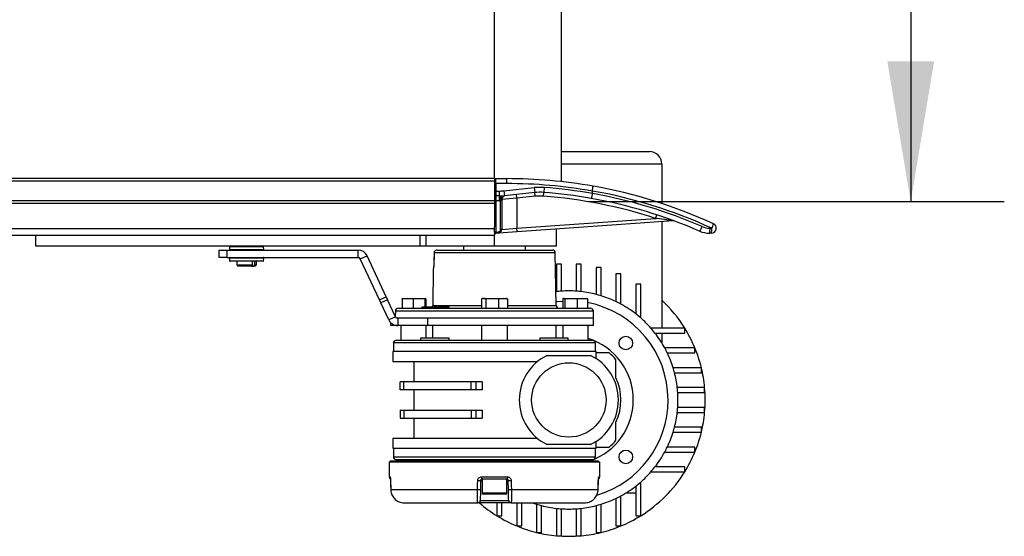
# Model space of a CAD drawing. Header units: millimetres. Extents: x 0 to 420, y 0 to 297.
# Tile 13 of 90: x 209 to 230, y 84 to 95. Entities that reach past the tile are written whole.
import ezdxf

# ---------------------------------------------------------------- set-up
doc = ezdxf.new("R2010")
doc.units = ezdxf.units.MM
doc.layers.add('QUOTE', color=174, linetype='Continuous')
doc.styles.add('SLDTEXTSTYLE3', font='TXT', dxfattribs={"width": 0.75})
doc.dimstyles.new('SLDDIMSTYLE1', dxfattribs={"dimtxt": 3, "dimasz": 3, "dimexe": 0, "dimexo": 0.0625, "dimgap": 0.75, "dimtad": 1, "dimlfac": 18.862989, "dimrnd": 1e-09, "dimzin": 12, "dimdsep": 46, "dimtxsty": 'SLDTEXTSTYLE3', "dimsah": 1, "dimcen": 0.09, "dimadec": 0, "dimazin": 3, "dimtfac": 1, "dimtdec": 3, "dimtofl": 0, "dimtmove": 0, "dimatfit": 3, "dimfxl": 0, "dimfrac": 2, "dimtolj": 1, "dimtzin": 12, "dimarcsym": 0})

# ---------------------------------------------------------------- blocks, each defined once
blk = doc.blocks.new('_D_2')
at = {"layer": 'QUOTE'}
for p, q in [((221.521, 117.603), (230.421, 117.603)), ((228.421, 117.603), (228.421, 91.097)), ((221.521, 91.097), (230.421, 91.097))]:
    blk.add_line(p, q, dxfattribs=at)
for points in [[(228.421, 117.603), (227.921, 114.603), (228.921, 114.603)], [(228.421, 91.097), (228.921, 94.097), (227.921, 94.097)]]:
    blk.add_solid(points, dxfattribs=at)
at = {"layer": 'QUOTE', "insert": (224.554, 101.025), "char_height": 3, "attachment_point": 1, "rotation": 90, "style": 'SLDTEXTSTYLE3'}
blk.add_mtext('500', dxfattribs=at)

msp = doc.modelspace()

# ---------------------------------------------------------------- linework, layer by layer
at = {"color": 7, "linetype": 'Continuous', "lineweight": 25}
for p, q in [((219.5208, 91.58898), (219.5208, 117.11096)), ((220.95217, 91.52464), (220.95217, 117.1753)), ((220.95217, 92.16712), (222.83417, 92.16712)), ((223.09924, 91.90205), (220.95217, 91.90205)), ((223.09924, 91.90205), (223.09924, 91.05797)), ((219.5208, 91.58898), (60.4792, 91.58898)), ((219.5208, 91.58898), (219.5208, 91.53597)), ((219.54731, 91.48296), (219.54731, 91.58898)), ((219.54731, 91.58898), (219.78587, 91.58898)), ((219.78587, 91.48296), (219.78587, 91.58898)), ((219.5208, 91.53597), (60.4792, 91.53597)), ((219.5208, 91.53597), (219.5208, 91.11186)), ((219.54731, 91.48296), (219.5208, 91.48296)), ((219.78587, 91.48296), (219.54731, 91.48296)), ((219.54731, 91.48296), (219.54731, 91.32391)), ((219.72374, 91.32907), (220.37133, 91.39669)), ((220.37133, 91.39669), (220.38234, 91.29124)), ((220.58127, 91.39961), (220.5732, 91.29389)), ((219.5208, 91.32391), (219.54731, 91.32391)), ((219.54731, 91.32391), (219.62464, 91.32391)), ((219.54731, 91.32391), (219.54731, 91.21789)), ((219.62464, 91.21789), (219.54731, 91.21789)), ((219.54731, 91.21789), (219.54731, 91.11186)), ((219.62464, 91.32391), (219.62464, 91.21789)), ((219.62464, 91.21789), (219.62464, 91.11186)), ((219.99792, 91.17115), (219.67984, 91.14624)), ((219.72374, 91.32907), (219.73475, 91.22362)), ((220.38234, 91.29124), (219.73475, 91.22362)), ((219.99792, 91.17115), (219.98967, 91.25024)), ((220.3906, 91.21215), (219.99792, 91.17115)), ((219.99792, 91.17115), (219.99792, 90.53094)), ((220.3906, 91.21215), (220.38234, 91.29124)), ((220.56714, 91.2146), (220.5732, 91.29389)), ((221.61398, 91.2687), (221.61412, 91.27031)), ((221.61426, 91.32412), (221.61412, 91.32251)), ((221.61412, 91.27031), (221.61412, 91.32251)), ((219.5208, 91.11186), (60.4792, 91.11186)), ((219.5208, 91.05885), (60.4792, 91.05885)), ((219.5208, 91.11186), (219.54731, 91.11186)), ((219.5208, 91.11186), (219.5208, 91.05885)), ((219.5208, 91.05885), (219.5208, 90.55145)), ((219.62464, 91.11186), (219.54731, 91.11186)), ((219.54731, 91.11186), (219.54731, 90.44628)), ((219.67984, 91.11221), (219.65333, 91.11221)), ((219.65333, 90.50313), (219.65333, 91.11221)), ((219.67984, 91.14624), (219.67984, 91.11221)), ((219.67984, 91.11221), (219.67984, 90.50313)), ((219.99792, 90.53094), (222.96733, 90.73858)), ((222.96733, 90.73858), (222.99199, 90.81418)), ((219.5208, 90.44628), (219.5208, 90.55145)), ((219.67984, 90.50313), (219.99792, 90.53094)), ((220.00347, 90.45161), (219.99792, 90.53094)), ((223.34313, 90.68514), (220.00347, 90.45161)), ((223.09924, 90.66809), (223.09924, 88.39254)), ((224.12833, 90.52871), (224.16803, 90.52871)), ((219.5208, 90.51485), (60.4792, 90.51485)), ((219.5208, 90.36967), (199.95102, 90.36967)), ((209.71323, 90.14225), (209.71323, 90.36967)), ((217.93038, 90.14225), (217.93038, 90.36967)), ((218.06292, 90.14225), (218.06292, 90.36967)), ((219.54731, 90.44628), (219.5208, 90.44628)), ((219.5208, 90.44628), (219.5208, 90.36967)), ((219.5208, 90.14225), (219.5208, 90.36967)), ((219.54731, 90.44628), (219.60402, 90.45025)), ((219.54916, 90.41984), (219.54731, 90.44628)), ((219.60587, 90.42381), (219.54916, 90.41984)), ((219.60587, 90.42381), (219.60402, 90.45025)), ((220.00347, 90.45161), (219.60587, 90.42381)), ((219.67984, 90.50313), (219.65333, 90.50313)), ((220.84615, 90.14225), (220.84615, 90.51053)), ((224.15879, 90.42268), (224.11908, 90.42268)), ((217.93038, 90.14225), (209.71323, 90.14225)), ((211.75317, 90.14225), (211.75317, 90.14093)), ((212.17672, 90.14093), (212.17672, 90.14225)), ((213.85909, 90.13221), (213.85617, 90.07654)), ((213.86497, 90.13221), (213.85909, 90.13221)), ((214.58368, 90.13221), (213.86497, 90.13221)), ((214.5866, 90.07654), (214.58368, 90.13221)), ((218.06292, 90.14225), (217.93038, 90.14225)), ((219.5208, 90.14225), (218.06292, 90.14225)), ((218.85813, 90.14225), (218.85813, 90.06247)), ((220.84615, 90.14225), (219.5208, 90.14225)), ((220.18347, 90.06247), (220.18347, 90.14225)), ((213.63823, 89.90369), (213.63823, 90.06273)), ((213.63823, 90.06273), (213.79727, 90.06273)), ((213.79727, 89.90369), (213.63823, 89.90369)), ((213.79727, 90.06273), (213.79727, 89.90369)), ((213.79727, 90.06273), (216.60445, 90.06273)), ((213.79727, 89.90369), (216.60445, 89.90369)), ((213.85617, 90.07654), (214.5866, 90.07654)), ((213.85617, 89.88988), (213.85909, 89.83422)), ((214.5866, 89.88988), (213.85617, 89.88988)), ((213.87251, 90.06538), (213.86676, 90.06538)), ((213.86676, 89.90104), (214.57601, 89.90104)), ((214.57601, 90.06538), (213.87251, 90.06538)), ((213.898, 90.06538), (213.898, 90.06273)), ((213.898, 89.90369), (213.898, 89.90104)), ((214.54477, 90.06273), (214.54477, 90.06538)), ((214.54477, 89.90104), (214.54477, 89.90369)), ((214.58368, 89.83422), (214.5866, 89.88988)), ((216.60445, 89.90369), (216.60445, 90.06273)), ((216.6525, 89.87308), (216.79664, 89.9403)), ((217.20605, 89.06231), (216.79664, 89.9403)), ((218.22984, 89.99997), (218.22964, 90.00003)), ((220.82179, 89.99997), (218.22984, 89.99997)), ((218.29362, 90.06247), (220.75818, 90.06247)), ((220.84135, 88.87915), (220.82179, 89.99997)), ((213.85909, 89.83422), (214.58368, 89.83422)), ((213.87538, 89.82417), (213.86968, 89.82417)), ((214.57309, 89.82417), (213.87538, 89.82417)), ((214.00933, 89.82417), (214.00933, 89.742)), ((214.00933, 89.742), (214.03584, 89.71549)), ((214.00933, 89.742), (214.34714, 89.742)), ((214.32815, 89.71549), (214.03584, 89.71549)), ((214.34714, 89.742), (214.32815, 89.71549)), ((214.32815, 89.71549), (214.37314, 89.71549)), ((214.39213, 89.82152), (214.34714, 89.82152)), ((214.34714, 89.742), (214.34714, 89.82152)), ((214.37314, 89.71549), (214.39213, 89.742)), ((214.40693, 89.71549), (214.37314, 89.71549)), ((214.39213, 89.82152), (214.39213, 89.742)), ((214.39213, 89.742), (214.43344, 89.742)), ((214.40693, 89.71549), (214.43344, 89.742)), ((214.43344, 89.742), (214.43344, 89.82417)), ((217.06191, 88.9951), (216.6525, 89.87308)), ((218.22528, 89.76951), (218.22509, 89.76957)), ((220.95217, 89.75882), (220.84615, 89.75882)), ((220.84615, 89.75882), (220.84615, 89.17264)), ((220.95217, 89.18232), (220.95217, 89.75882)), ((221.37629, 89.75882), (221.27026, 89.75882)), ((221.27026, 89.75882), (221.27026, 89.18232)), ((221.37629, 89.17264), (221.37629, 89.75882)), ((221.69437, 89.68828), (221.69437, 89.11367)), ((221.8004, 89.68828), (221.69437, 89.68828)), ((221.8004, 89.08361), (221.8004, 89.68828)), ((218.21397, 89.66533), (218.20025, 88.87915)), ((218.21488, 89.66533), (218.21397, 89.66533)), ((222.11848, 89.54999), (222.11848, 88.95906)), ((222.22451, 89.54999), (222.11848, 89.54999)), ((222.22451, 88.90493), (222.22451, 89.54999)), ((222.64862, 89.33265), (222.54259, 89.33265)), ((222.54259, 89.33265), (222.54259, 88.69694)), ((222.64862, 88.60941), (222.64862, 89.33265)), ((217.06191, 88.9951), (217.20605, 89.06231)), ((217.20605, 89.06231), (217.23632, 88.99739)), ((220.83625, 89.17148), (220.84615, 89.17264)), ((217.09218, 88.93018), (217.06191, 88.9951)), ((217.23632, 88.99739), (217.09218, 88.93018)), ((217.26107, 88.56799), (217.09218, 88.93018)), ((217.40521, 88.6352), (217.23632, 88.99739)), ((217.66298, 89.0287), (217.54511, 89.01493)), ((217.54511, 89.01493), (217.54511, 88.81665)), ((217.55361, 89.0287), (217.66298, 89.0287)), ((217.78084, 89.01493), (217.66298, 89.0287)), ((217.66298, 89.0287), (217.90721, 89.0287)), ((217.90721, 89.0287), (217.78084, 89.01493)), ((217.78084, 89.01493), (217.78084, 88.81665)), ((218.03358, 89.01493), (217.90721, 89.0287)), ((217.90721, 89.0287), (218.04208, 89.0287)), ((217.96811, 88.84315), (217.96764, 88.81665)), ((217.97286, 88.84315), (217.96811, 88.84315)), ((217.97286, 88.84315), (217.97254, 88.81665)), ((218.02153, 88.84315), (217.97286, 88.84315)), ((218.02153, 88.84315), (218.0212, 88.81665)), ((218.0393, 88.84315), (218.02153, 88.84315)), ((218.03358, 89.01493), (218.03358, 88.84315)), ((218.0393, 88.84315), (218.03948, 88.81665)), ((218.16648, 88.84315), (218.0393, 88.84315)), ((218.04297, 89.02854), (218.04253, 89.0287)), ((218.05059, 89.01493), (218.05059, 88.84315)), ((218.17165, 88.84315), (218.17119, 88.81665)), ((218.17576, 88.84315), (218.17541, 88.81665)), ((218.20025, 88.87915), (219.2441, 88.87915)), ((218.21478, 88.84315), (218.21431, 88.81665)), ((218.21953, 88.84315), (218.21478, 88.84315)), ((218.21953, 88.84315), (218.21921, 88.81665)), ((218.23606, 88.84315), (218.21953, 88.84315)), ((218.23606, 88.84315), (218.23573, 88.81665)), ((218.26251, 88.84315), (218.23606, 88.84315)), ((218.26251, 88.84315), (218.26293, 88.81665)), ((218.2994, 88.84315), (218.26251, 88.84315)), ((218.2994, 88.84315), (218.29983, 88.81665)), ((218.30067, 88.84315), (218.2994, 88.84315)), ((218.30113, 88.81665), (218.30067, 88.84315)), ((218.55171, 88.81665), (218.55125, 88.84315)), ((219.2441, 89.01493), (219.2441, 88.81665)), ((219.27612, 89.0287), (219.26303, 89.02394)), ((219.27612, 89.0287), (219.28854, 89.0287)), ((219.28854, 89.0287), (219.47133, 89.0287)), ((219.47133, 89.0287), (219.33298, 89.01493)), ((219.33298, 89.01493), (219.33298, 88.81665)), ((219.60968, 89.01493), (219.47133, 89.0287)), ((219.47133, 89.0287), (219.70359, 89.0287)), ((219.70359, 89.0287), (219.60968, 89.01493)), ((219.60968, 89.01493), (219.60968, 88.81665)), ((219.7975, 89.01493), (219.70359, 89.0287)), ((219.70359, 89.0287), (219.76548, 89.0287)), ((219.77857, 89.02394), (219.76548, 89.0287)), ((219.7975, 89.01493), (219.7975, 88.81665)), ((219.7975, 88.87915), (220.84135, 88.87915)), ((220.97961, 89.01493), (221.08906, 89.0287)), ((220.97961, 89.01493), (220.97961, 88.81665)), ((220.99907, 89.0287), (220.99587, 89.02754)), ((221.00223, 89.0287), (221.15691, 89.0287)), ((221.15691, 89.0287), (221.02484, 89.01493)), ((221.02484, 89.01493), (221.02484, 88.81665)), ((221.28898, 89.01493), (221.15691, 89.0287)), ((221.15691, 89.0287), (221.39844, 89.0287)), ((221.39844, 89.0287), (221.28898, 89.01493)), ((221.28898, 89.01493), (221.28898, 88.81665)), ((221.50789, 89.01493), (221.39844, 89.0287)), ((221.39844, 89.0287), (221.48832, 89.0287)), ((221.49163, 89.02754), (221.48843, 89.0287)), ((221.50789, 89.01493), (221.50789, 88.81665)), ((217.40521, 88.6352), (217.26107, 88.56799)), ((217.40286, 88.75414), (217.40094, 88.64436)), ((221.63874, 88.75414), (217.40286, 88.75414)), ((217.46646, 88.81665), (221.57514, 88.81665)), ((221.64135, 88.60459), (221.63874, 88.75414)), ((217.3029, 88.44555), (217.3029, 88.51)), ((217.35592, 88.44555), (217.3029, 88.44555)), ((217.35592, 88.47124), (217.35592, 88.44555)), ((217.45326, 88.44555), (217.35592, 88.44555)), ((217.45326, 88.60459), (217.44542, 88.60459)), ((217.45326, 88.60459), (217.45326, 88.44555)), ((218.08817, 88.60459), (217.45326, 88.60459)), ((218.08817, 88.44555), (217.45326, 88.44555)), ((217.51953, 88.44555), (217.51953, 88.12747)), ((218.06025, 88.18048), (218.06025, 88.44555)), ((221.64135, 88.60459), (218.08694, 88.60459)), ((218.08817, 88.60459), (218.08817, 88.44555)), ((221.64135, 88.60459), (218.08817, 88.60459)), ((221.64135, 88.44555), (218.08817, 88.44555)), ((218.1987, 88.44555), (218.1987, 88.18048)), ((219.24248, 88.44555), (219.24248, 88.12747)), ((219.79912, 88.12747), (219.79912, 88.44555)), ((220.8429, 88.18048), (220.8429, 88.44555)), ((220.98135, 88.44555), (220.98135, 88.18048)), ((221.52207, 88.12747), (221.52207, 88.44555)), ((221.64135, 88.44555), (221.64135, 88.60459)), ((223.58873, 88.39254), (222.86549, 88.39254)), ((222.95302, 88.28651), (223.58873, 88.28651)), ((223.09924, 88.28651), (223.09924, 88.07532)), ((223.58873, 88.28651), (223.58873, 88.39254)), ((217.36048, 88.07445), (217.36048, 87.88891)), ((221.68112, 88.07445), (217.36048, 88.07445)), ((217.94143, 88.18048), (217.94143, 88.12747)), ((218.55109, 88.18048), (217.94143, 88.18048)), ((218.55109, 88.12747), (218.55109, 88.18048)), ((220.49051, 88.18048), (220.49051, 88.12747)), ((221.10017, 88.18048), (220.49051, 88.18048)), ((221.10017, 88.12747), (221.10017, 88.18048)), ((221.68112, 87.88891), (221.68112, 88.07445)), ((217.34723, 87.88891), (217.34723, 87.67685)), ((221.69437, 87.88891), (217.34723, 87.88891)), ((220.64905, 87.80938), (221.57338, 87.80938)), ((221.69437, 87.74064), (221.69437, 87.88891)), ((223.80607, 87.96843), (223.16101, 87.96843)), ((223.21514, 87.8624), (223.80607, 87.8624)), ((223.80607, 87.8624), (223.80607, 87.96843)), ((217.34723, 87.67685), (220.44116, 87.67685)), ((217.79785, 87.67685), (217.79785, 87.24214)), ((223.94436, 87.54431), (223.33969, 87.54431)), ((223.36976, 87.43829), (223.94436, 87.43829)), ((223.94436, 87.43829), (223.94436, 87.54431)), ((217.50627, 87.07249), (217.50627, 87.24214)), ((217.58486, 87.24214), (217.50627, 87.24214)), ((217.58486, 87.07249), (217.58486, 87.24214)), ((219.02357, 87.24214), (217.58486, 87.24214)), ((219.02357, 87.07249), (219.02357, 87.24214)), ((219.11917, 87.24214), (219.02357, 87.24214)), ((219.11917, 87.24214), (219.11917, 87.07249)), ((219.26013, 87.24214), (219.11917, 87.24214)), ((219.26013, 87.24214), (219.26013, 87.07249)), ((217.58486, 87.07249), (217.50627, 87.07249)), ((219.02357, 87.07249), (217.58486, 87.07249)), ((217.79785, 87.07249), (217.79785, 86.63778)), ((219.11917, 87.07249), (219.02357, 87.07249)), ((219.26013, 87.07249), (219.11917, 87.07249)), ((224.01491, 87.1202), (223.42872, 87.1202)), ((223.4384, 87.01418), (224.01491, 87.01418)), ((224.01491, 87.01418), (224.01491, 87.1202)), ((217.50627, 86.63778), (217.50627, 86.46813)), ((217.50627, 86.63778), (217.58486, 86.63778)), ((217.58486, 86.63778), (217.58486, 86.46813)), ((217.58486, 86.63778), (219.02357, 86.63778)), ((219.02357, 86.63778), (219.02357, 86.46813)), ((219.02357, 86.63778), (219.11917, 86.63778)), ((219.11917, 86.63778), (219.11917, 86.46813)), ((219.11917, 86.63778), (219.26013, 86.63778)), ((219.26013, 86.63778), (219.26013, 86.46813)), ((223.42872, 86.59007), (224.01491, 86.59007)), ((224.01491, 86.69609), (223.4384, 86.69609)), ((224.01491, 86.59007), (224.01491, 86.69609)), ((217.50627, 86.46813), (217.58486, 86.46813)), ((217.58486, 86.46813), (219.02357, 86.46813)), ((217.79785, 86.46813), (217.79785, 86.03342)), ((219.02357, 86.46813), (219.11917, 86.46813)), ((219.11917, 86.46813), (219.26013, 86.46813)), ((223.33969, 86.16595), (223.94436, 86.16595)), ((223.94436, 86.27198), (223.36976, 86.27198)), ((223.94436, 86.16595), (223.94436, 86.27198)), ((217.34723, 86.03342), (217.34723, 85.82136)), ((220.44116, 86.03342), (217.34723, 86.03342)), ((221.57338, 85.90089), (220.64905, 85.90089)), ((221.69437, 85.82136), (221.69437, 85.96963)), ((217.34723, 85.82136), (219.5208, 85.82136)), ((217.36048, 85.82136), (217.36048, 85.63582)), ((219.5208, 85.82136), (221.69437, 85.82136)), ((221.68112, 85.63582), (221.68112, 85.82136)), ((223.16101, 85.74184), (223.80607, 85.74184)), ((223.80607, 85.84787), (223.21514, 85.84787)), ((223.80607, 85.74184), (223.80607, 85.84787)), ((217.26794, 85.52979), (217.27072, 85.21124)), ((217.26794, 85.52979), (221.77366, 85.52979)), ((217.29422, 85.55629), (217.29422, 85.52979)), ((217.29422, 85.55629), (221.74738, 85.55629)), ((217.36048, 85.63582), (221.68112, 85.63582)), ((217.51953, 85.5828), (217.51953, 85.55629)), ((217.94143, 85.5828), (217.94143, 85.55629)), ((218.55109, 85.55629), (218.55109, 85.5828)), ((219.24248, 85.5828), (219.24248, 85.55629)), ((219.79912, 85.55629), (219.79912, 85.5828)), ((220.49051, 85.5828), (220.49051, 85.55629)), ((221.10017, 85.55629), (221.10017, 85.5828)), ((221.52207, 85.55629), (221.52207, 85.5828)), ((221.74738, 85.52979), (221.74738, 85.55629)), ((221.77088, 85.21124), (221.77366, 85.52979)), ((222.86549, 85.31773), (223.58873, 85.31773)), ((223.58873, 85.42376), (222.95302, 85.42376)), ((223.58873, 85.31773), (223.58873, 85.42376)), ((217.27072, 85.21124), (217.28778, 85.21124)), ((217.2994, 85.13294), (217.30006, 85.13311)), ((217.2998, 85.13284), (217.302, 84.94404)), ((219.22431, 85.13265), (219.22101, 84.94363)), ((219.25573, 85.13265), (219.22431, 85.13265)), ((219.24429, 85.21124), (219.7973, 85.21124)), ((219.79079, 85.15869), (219.25081, 85.15869)), ((219.25573, 85.15869), (219.25573, 84.87242)), ((219.78587, 84.87242), (219.78587, 85.15869)), ((219.81729, 85.13265), (219.78587, 85.13265)), ((219.82059, 84.94363), (219.81729, 85.13265)), ((221.7396, 84.94382), (221.7418, 85.13284)), ((221.74154, 85.13311), (221.74221, 85.13295)), ((221.75382, 85.21124), (221.77088, 85.21124)), ((222.64862, 84.37762), (222.64862, 85.10086)), ((217.302, 84.94393), (217.302, 84.94382)), ((217.30228, 84.94409), (219.15948, 84.94409)), ((219.25573, 84.87242), (219.78059, 84.87242)), ((219.75407, 84.84061), (219.28753, 84.84061)), ((219.78059, 84.87242), (219.78587, 84.87242)), ((219.88212, 84.94409), (221.73932, 84.94409)), ((222.3314, 84.86711), (222.54259, 84.86711)), ((222.54259, 85.01333), (222.54259, 84.37762)), ((217.59746, 84.65506), (219.16387, 84.65506)), ((219.87773, 84.65506), (219.16387, 84.65506)), ((219.21688, 84.70715), (219.82472, 84.70715)), ((219.57381, 84.65506), (219.57381, 84.37762)), ((219.67984, 84.37762), (219.67984, 84.65506)), ((219.87773, 84.65506), (221.44414, 84.65506)), ((219.99792, 84.65506), (219.99792, 84.16028)), ((220.10395, 84.16028), (220.10395, 84.65506)), ((220.42204, 84.62666), (220.42204, 84.02199)), ((221.8004, 84.02199), (221.8004, 84.62666)), ((222.11848, 84.75121), (222.11848, 84.16028)), ((222.22451, 84.16028), (222.22451, 84.80534)), ((220.52806, 84.02199), (220.52806, 84.59659)), ((220.84615, 84.53763), (220.84615, 83.95145)), ((220.95217, 83.95145), (220.95217, 84.52795)), ((221.27026, 84.52795), (221.27026, 83.95145)), ((221.37629, 83.95145), (221.37629, 84.53763)), ((221.69437, 84.59659), (221.69437, 84.02199)), ((219.57381, 84.37762), (219.67984, 84.37762)), ((222.54259, 84.37762), (222.64862, 84.37762)), ((219.99792, 84.16028), (220.10395, 84.16028)), ((220.42204, 84.02199), (220.52806, 84.02199)), ((221.69437, 84.02199), (221.8004, 84.02199)), ((222.11848, 84.16028), (222.22451, 84.16028)), ((220.84615, 83.95145), (220.95217, 83.95145)), ((221.27026, 83.95145), (221.37629, 83.95145))]:
    msp.add_line(p, q, dxfattribs=at)
at = {"color": 7, "linetype": 'Continuous', "lineweight": 25, "flags": 128}
for points in [[(218.22964, 90.00003), (218.22645, 89.83871), (218.22509, 89.76957)], [(218.22984, 89.99997), (218.22879, 89.94697), (218.22528, 89.76951)], [(220.83997, 88.95827), (220.86321, 88.96114), (220.97961, 88.9716)], [(217.2998, 85.13284), (217.29948, 85.1329), (217.2994, 85.13294)], [(217.30006, 85.13311), (217.30131, 85.02711), (217.30228, 84.94409)], [(219.15948, 84.94409), (219.16138, 85.05009), (219.16287, 85.13311)], [(219.87873, 85.13311), (219.88063, 85.02711), (219.88212, 84.94409)], [(221.73932, 84.94409), (221.74056, 85.05009), (221.74154, 85.13311)], [(221.74221, 85.13295), (221.74212, 85.1329), (221.7418, 85.13284)], [(217.302, 84.94383), (217.30168, 84.94388), (217.30228, 84.94409)], [(221.73932, 84.94409), (221.73992, 84.94388), (221.73959, 84.94382)]]:
    msp.add_lwpolyline(points, dxfattribs=at)
at = {"color": 7, "linetype": 'Continuous', "lineweight": 25}
for centre, radius in [((222.32953, 88.07344), 0.14579), ((221.11122, 86.85513), 0.79521), ((222.32953, 85.63682), 0.14579)]:
    msp.add_circle(centre, radius, dxfattribs=at)
for centre, radius, start, end in [((222.83417, 91.90205), 0.26507, 0, 90), ((219.54731, 91.56248), 0.02651, 90, 180), ((219.78587, 80.98621), 10.60277, 79.995092, 90), ((219.78587, 80.98621), 10.49675, 79.969433, 90), ((220.49245, 90.23669), 1.16631, 85.63208, 95.960784), ((219.78587, 80.98621), 10.44373, 79.91877, 85.63208), ((219.78587, 80.98621), 10.60277, 65.380023, 79.995092), ((219.54731, 91.24439), 0.02651, 180, 270), ((219.62464, 92.27816), 0.95425, 270, 275.960784), ((219.62464, 92.27816), 1.06028, 270, 275.960784), ((219.74557, 91.15413), 0.07033, 98.85444, 173.11241), ((219.75936, 91.14624), 0.07952, 95.960784, 180), ((220.49245, 90.23669), 1.06028, 85.63208, 95.960784), ((220.49245, 90.23669), 0.98076, 85.63208, 95.960784), ((219.78587, 80.98621), 10.25818, 71.93242, 85.63208), ((219.78587, 80.98621), 10.3377, 79.94378, 85.63208), ((219.78587, 80.98621), 10.3377, 66.501882, 79.94378), ((219.79511, 80.98621), 10.44373, 66.501882, 79.969473), ((219.79511, 80.98621), 10.49675, 65.380023, 80.019883), ((219.62464, 92.27816), 1.16631, 270, 271.409859), ((223.34867, 90.60581), 0.07952, 69.676927, 94), ((223.62421, 90.67911), 0.35428, 323.150751, 341.019053), ((224.12833, 90.95282), 0.42411, 246.501882, 270), ((223.81726, 90.5024), 0.31217, 345.204055, 4.833806), ((224.15879, 90.52871), 0.10603, 270, 65.380023), ((223.85697, 90.5024), 0.31217, 345.204055, 4.833806), ((223.88337, 90.68639), 0.32541, 331.016811, 349.143549), ((219.54731, 90.44628), 0.02651, 180, 274), ((219.60032, 90.50313), 0.05301, 274, 0), ((219.60032, 90.50313), 0.07952, 274, 0), ((224.11908, 90.95282), 0.53014, 246.501882, 270), ((213.86968, 90.13165), 0.0106, 90, 177), ((214.57309, 90.13165), 0.0106, 3, 90), ((213.86676, 90.07599), 0.0106, 177, 270), ((213.86676, 89.89044), 0.0106, 90, 183), ((214.57601, 90.07599), 0.0106, 270, 3), ((214.57601, 89.89044), 0.0106, 357, 90), ((216.60445, 89.85068), 0.21206, 25, 90), ((216.60445, 89.85068), 0.05301, 25, 90), ((220.75818, 89.99886), 0.06362, 1, 90), ((213.86968, 89.83477), 0.0106, 183, 270), ((214.57309, 89.83477), 0.0106, 270, 357), ((218.2414, 89.66487), 0.02652, 156.033714, 179.001595), ((221.11122, 86.85513), 2.33261, 93.909564, 96.524979), ((221.11122, 86.85513), 2.33261, 86.090436, 93.909564), ((221.11122, 86.85513), 2.33261, 83.475021, 86.090436), ((221.11122, 86.85513), 2.33261, 75.522488, 83.475021), ((221.11122, 86.85513), 2.33261, 72.815204, 75.522488), ((221.11122, 86.85513), 2.33261, 64.416998, 72.815204), ((218.13664, 88.88026), 0.06362, 324.314665, 359), ((220.90496, 88.88026), 0.06362, 181, 270), ((221.11122, 86.85513), 2.12055, 0, 79.218646), ((221.11122, 86.85513), 2.33261, 61.492569, 64.416998), ((221.11122, 86.85513), 2.33261, 52.147097, 61.492569), ((221.11122, 86.85513), 2.91576, 31.821369, 47.014114), ((217.46646, 88.75303), 0.06362, 90, 179), ((221.57514, 88.75303), 0.06362, 1, 90), ((221.11122, 86.85513), 2.33261, 48.769423, 52.147097), ((221.11122, 86.85513), 2.33261, 41.230577, 48.769423), ((221.11122, 86.85513), 2.33261, 37.852903, 41.230577), ((221.11122, 86.85513), 2.33261, 28.507431, 37.852903), ((221.11122, 86.85513), 2.91576, 22.446351, 31.821369), ((217.4135, 88.07445), 0.05301, 90, 180), ((221.11122, 86.85513), 1.37836, 0, 72.657865), ((221.6281, 88.07445), 0.05301, 0, 90), ((221.11122, 86.85513), 1.06028, 115.841933, 244.158067), ((221.11122, 86.85513), 1.06028, 295.841933, 64.158067), ((221.11122, 86.85513), 1.32535, 40.535802, 49.464198), ((221.11122, 86.85513), 2.33261, 25.583002, 28.507431), ((221.11122, 86.85513), 2.33261, 17.184796, 25.583002), ((221.11122, 86.85513), 2.91576, 13.672018, 22.446351), ((221.11122, 86.85513), 2.33261, 14.477512, 17.184796), ((221.11122, 86.85513), 2.33261, 6.524979, 14.477512), ((221.11122, 86.85513), 2.91576, 5.215909, 13.672018), ((221.11122, 86.85513), 1.11329, 334.791235, 25.208765), ((221.11122, 86.85513), 2.33261, 3.909564, 6.524979), ((221.11122, 86.85513), 2.33261, 356.090436, 3.909564), ((221.11122, 86.85513), 2.91576, 354.784091, 5.215909), ((221.11122, 86.85513), 1.37836, 289.557214, 0), ((221.11122, 86.85513), 2.12055, 286.403256, 0), ((221.11122, 86.85513), 2.33261, 345.522488, 353.475021), ((221.11122, 86.85513), 2.33261, 353.475021, 356.090436), ((221.11122, 86.85513), 2.91576, 346.327982, 354.784091), ((221.11122, 86.85513), 2.33261, 334.416998, 342.815204), ((221.11122, 86.85513), 2.33261, 342.815204, 345.522488), ((221.11122, 86.85513), 2.91576, 337.553649, 346.327982), ((221.11122, 86.85513), 1.32535, 310.535802, 319.464198), ((221.11122, 86.85513), 2.33261, 322.147097, 331.492569), ((221.11122, 86.85513), 2.33261, 331.492569, 334.416998), ((221.11122, 86.85513), 2.91576, 328.178631, 337.553649), ((217.4135, 85.63582), 0.05301, 180, 270), ((221.6281, 85.63582), 0.05301, 270, 0), ((221.11122, 86.85513), 2.33261, 311.230577, 318.769423), ((221.11122, 86.85513), 2.91576, 301.821369, 328.178631), ((221.11122, 86.85513), 2.33261, 318.769423, 322.147097), ((217.32373, 85.2117), 0.05301, 180.5, 239.656256), ((217.3411, 85.21169), 0.05332, 180.483929, 208.017591), ((219.20399, 86.51454), 1.38205, 268.294895, 270.84236), ((219.35579, 85.19838), 0.11223, 173.421252, 200.711868), ((219.68581, 85.19838), 0.11223, 339.288132, 6.578748), ((219.83761, 86.51454), 1.38205, 269.15764, 271.705105), ((221.71787, 85.2117), 0.05301, 300.228465, 359.5), ((221.7005, 85.21169), 0.05332, 332.086988, 359.516), ((221.11122, 86.85513), 2.33261, 307.852903, 311.230577), ((219.20062, 86.32425), 1.38077, 268.292536, 270.845926), ((219.28753, 84.87242), 0.03181, 180, 270), ((219.75407, 84.87242), 0.03181, 270, 0), ((219.84098, 86.32425), 1.38077, 269.154074, 271.707464), ((221.11122, 86.85513), 2.33261, 298.507431, 307.852903), ((219.16387, 84.70807), 0.05301, 270, 359), ((221.11122, 86.85513), 2.91576, 228.985668, 238.178631), ((219.87773, 84.70807), 0.05301, 181, 270), ((221.11122, 86.85513), 2.33261, 250.592957, 252.815204), ((221.11122, 86.85513), 2.33261, 252.815204, 255.522488), ((221.11122, 86.85513), 2.33261, 284.477512, 287.184796), ((221.11122, 86.85513), 2.33261, 287.184796, 295.583002), ((221.11122, 86.85513), 2.33261, 295.583002, 298.507431), ((221.11122, 86.85513), 2.33261, 255.522488, 263.475021), ((221.11122, 86.85513), 2.33261, 263.475021, 266.090436), ((221.11122, 86.85513), 2.33261, 266.090436, 273.909564), ((221.11122, 86.85513), 2.33261, 273.909564, 276.524979), ((221.11122, 86.85513), 2.33261, 276.524979, 284.477512), ((221.11122, 86.85513), 2.91576, 238.178631, 247.553649), ((221.11122, 86.85513), 2.91576, 292.446351, 301.821369), ((221.11122, 86.85513), 2.91576, 247.553649, 256.327982), ((221.11122, 86.85513), 2.91576, 256.327982, 264.784091), ((221.11122, 86.85513), 2.91576, 275.215909, 283.672018), ((221.11122, 86.85513), 2.91576, 283.672018, 292.446351), ((221.11122, 86.85513), 2.91576, 264.784091, 275.215909)]:
    msp.add_arc(centre, radius, start, end, dxfattribs=at)
for points, knots in [([(221.61426, 91.32412), (221.61627, 91.33584), (221.62029, 91.35929), (221.62496, 91.39039), (221.62793, 91.41396), (221.62868, 91.42538), (221.62824, 91.42765), (221.62794, 91.42774), (221.62792, 91.42775)], [0, 0, 0, 0, 0.216525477, 0.433047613, 0.649664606, 0.866471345, 0.990098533, 1, 1, 1, 1]), ([(219.65333, 91.11221), (219.65341, 91.12414), (219.65356, 91.148), (219.65378, 91.17979), (219.65396, 91.20379), (219.65406, 91.21649), (219.65407, 91.21778), (219.65407, 91.2183)], [0, 0, 0, 0, 0.214797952, 0.429592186, 0.644351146, 0.85902892, 1, 1, 1, 1]), ([(219.67575, 91.16256), (219.67501, 91.16469), (219.67151, 91.17465), (219.66558, 91.19363), (219.66096, 91.2086), (219.65719, 91.21657), (219.65529, 91.21832), (219.65409, 91.2183), (219.65407, 91.2183)], [0, 0, 0, 0, 0.07546259, 0.3531735, 0.65752826, 0.78078558, 0.99586318, 1, 1, 1, 1]), ([(219.67984, 91.14624), (219.67971, 91.14778), (219.67929, 91.15268), (219.67719, 91.15855), (219.67575, 91.16256)], [0, 0, 0, 0, 0.31615634, 1, 1, 1, 1]), ([(221.61398, 91.2687), (221.61185, 91.25697), (221.60759, 91.23353), (221.60128, 91.20244), (221.59593, 91.17888), (221.59259, 91.16726), (221.59134, 91.16507), (221.591, 91.16509), (221.59098, 91.1651)], [0, 0, 0, 0, 0.214432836, 0.428862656, 0.643380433, 0.858087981, 0.990291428, 1, 1, 1, 1]), ([(223.34313, 90.68514), (223.34281, 90.68519), (223.34227, 90.68527), (223.33686, 90.6861), (223.32073, 90.68857), (223.27675, 90.69524), (223.16646, 90.71156), (223.05697, 90.72679), (222.97647, 90.73738), (222.96733, 90.73858)], [0, 0, 0, 0, 0.01879798, 0.03165434, 0.07931573, 0.17342153, 0.39125631, 0.93087712, 1, 1, 1, 1]), ([(218.29362, 90.06247), (218.28641, 90.06176), (218.27197, 90.06033), (218.25275, 90.0492), (218.23832, 90.03284), (218.23102, 90.01534), (218.23016, 90.00408), (218.22984, 89.99997)], [0, 0, 0, 0, 0.218958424, 0.438118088, 0.657037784, 0.874777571, 1, 1, 1, 1]), ([(218.22528, 89.76951), (218.2249, 89.75764), (218.22413, 89.73384), (218.2214, 89.70246), (218.21839, 89.67895), (218.21606, 89.66695), (218.21521, 89.66578), (218.21488, 89.66533)], [0, 0, 0, 0, 0.21403312, 0.42898771, 0.64649007, 0.86612484, 1, 1, 1, 1]), ([(218.22507, 89.76956), (218.22506, 89.76903), (218.22496, 89.75629), (218.22364, 89.73094), (218.22083, 89.69911), (218.21841, 89.68149), (218.21692, 89.67444), (218.21697, 89.67459), (218.21698, 89.67463)], [0, 0, 0, 0, 0.01154489, 0.27651375, 0.54757079, 0.82177656, 0.95331415, 1, 1, 1, 1]), ([(217.54511, 89.01493), (217.54526, 89.01537), (217.54806, 89.02378), (217.55091, 89.02631), (217.55361, 89.0287)], [0, 0, 0, 0, 0.0529743, 1, 1, 1, 1]), ([(218.04208, 89.0287), (218.03938, 89.02631), (218.03653, 89.02378), (218.03373, 89.01537), (218.03358, 89.01493)], [0, 0, 0, 0, 0.9470257, 1, 1, 1, 1]), ([(218.05059, 89.01493), (218.05001, 89.01662), (218.0472, 89.02485), (218.04435, 89.027), (218.04208, 89.0287)], [0, 0, 0, 0, 0.20618569, 1, 1, 1, 1]), ([(218.20522, 88.84315), (218.19893, 88.84315), (218.1881, 88.84315), (218.1794, 88.84315), (218.17576, 88.84315)], [0, 0, 0, 0, 0.58179951, 1, 1, 1, 1]), ([(218.54935, 88.84315), (218.54997, 88.84315), (218.55303, 88.84315), (218.54023, 88.84315), (218.51057, 88.84315), (218.46308, 88.84315), (218.40813, 88.84315), (218.3555, 88.84315), (218.32595, 88.84315), (218.31465, 88.84315)], [0, 0, 0, 0, 0.04428127, 0.21678875, 0.39040225, 0.53936307, 0.71183047, 0.88981697, 1, 1, 1, 1]), ([(219.28854, 89.0287), (219.27671, 89.027), (219.2618, 89.02485), (219.24713, 89.01662), (219.2441, 89.01493)], [0, 0, 0, 0, 0.79381431, 1, 1, 1, 1]), ([(219.33298, 89.01493), (219.33221, 89.01537), (219.31756, 89.02378), (219.30265, 89.02631), (219.28854, 89.0287)], [0, 0, 0, 0, 0.0529743, 1, 1, 1, 1]), ([(219.77805, 89.02131), (219.78379, 89.02029), (219.79031, 89.01912), (219.79672, 89.01538), (219.7975, 89.01493)], [0, 0, 0, 0, 0.87901096, 1, 1, 1, 1]), ([(221.00223, 89.0287), (220.9962, 89.027), (220.98862, 89.02485), (220.98115, 89.01662), (220.97961, 89.01493)], [0, 0, 0, 0, 0.79381431, 1, 1, 1, 1]), ([(221.02484, 89.01493), (221.02445, 89.01537), (221.01699, 89.02378), (221.00941, 89.02631), (221.00223, 89.0287)], [0, 0, 0, 0, 0.052974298, 1, 1, 1, 1]), ([(221.48527, 89.0287), (221.49246, 89.02631), (221.50004, 89.02378), (221.5075, 89.01537), (221.50789, 89.01493)], [0, 0, 0, 0, 0.9470257, 1, 1, 1, 1]), ([(218.03071, 88.12747), (217.96817, 88.12747), (217.84301, 88.12747), (217.69091, 88.12747), (217.56816, 88.12747), (217.47991, 88.12747), (217.42391, 88.12747), (217.41697, 88.12747), (217.4135, 88.12747)], [0, 0, 0, 0, 0.16661842, 0.33340123, 0.49999998, 0.66661412, 0.83340089, 1, 1, 1, 1]), ([(221.01089, 88.12747), (220.94343, 88.12747), (220.80846, 88.12747), (220.57716, 88.12747), (220.3296, 88.12747), (220.06775, 88.12747), (219.79664, 88.12747), (219.52079, 88.12747), (219.24494, 88.12747), (218.97384, 88.12747), (218.71198, 88.12747), (218.46443, 88.12747), (218.23313, 88.12747), (218.09816, 88.12747), (218.03071, 88.12747)], [0, 0, 0, 0, 0.08330903, 0.16670044, 0.25, 0.33330725, 0.41670064, 0.50000002, 0.58330727, 0.66670065, 0.75000003, 0.83330728, 0.91669474, 1, 1, 1, 1]), ([(221.6281, 88.12747), (221.62463, 88.12747), (221.61769, 88.12747), (221.56169, 88.12747), (221.47344, 88.12747), (221.35068, 88.12747), (221.19858, 88.12747), (221.07343, 88.12747), (221.01089, 88.12747)], [0, 0, 0, 0, 0.1666145, 0.33340129, 0.50000005, 0.66661455, 0.83338947, 1, 1, 1, 1]), ([(221.97259, 87.8624), (221.88334, 87.8624), (221.79311, 87.8624), (221.69543, 87.8624), (221.69437, 87.8624)], [0, 0, 0, 0, 0.98917197, 1, 1, 1, 1]), ([(222.11848, 87.32931), (222.11848, 87.39583), (222.11848, 87.52945), (222.11848, 87.65398), (222.11848, 87.71651)], [0, 0, 0, 0, 0.49788857, 1, 1, 1, 1]), ([(222.11848, 85.99376), (222.11848, 86.05582), (222.11848, 86.18034), (222.11848, 86.31395), (222.11848, 86.38096)], [0, 0, 0, 0, 0.49838846, 1, 1, 1, 1]), ([(221.69437, 85.84787), (221.75808, 85.84787), (221.85316, 85.84787), (221.94296, 85.84787), (221.97259, 85.84787)], [0, 0, 0, 0, 0.67004943, 1, 1, 1, 1]), ([(217.4135, 85.5828), (217.41567, 85.5828), (217.42, 85.5828), (217.45471, 85.5828), (217.50898, 85.5828), (217.59092, 85.5828), (217.70561, 85.5828), (217.85444, 85.5828), (217.97273, 85.5828), (218.03071, 85.5828)], [0, 0, 0, 0, 0.13174335, 0.26278596, 0.39244922, 0.52009696, 0.6857693, 0.84597725, 1, 1, 1, 1]), ([(218.03071, 85.5828), (218.09291, 85.5828), (218.21981, 85.5828), (218.43986, 85.5828), (218.66272, 85.5828), (218.88155, 85.5828), (219.08898, 85.5828), (219.30316, 85.5828), (219.5208, 85.5828), (219.73844, 85.5828), (219.95262, 85.5828), (220.16005, 85.5828), (220.37889, 85.5828), (220.60176, 85.5828), (220.8218, 85.5828), (220.94869, 85.5828), (221.01089, 85.5828)], [0, 0, 0, 0, 0.0770186, 0.15712279, 0.23995153, 0.3037754, 0.36860702, 0.43412833, 0.5, 0.56587168, 0.63139298, 0.69622461, 0.76004848, 0.84288465, 0.92298862, 1, 1, 1, 1]), ([(221.01089, 85.5828), (221.06887, 85.5828), (221.18717, 85.5828), (221.336, 85.5828), (221.45068, 85.5828), (221.53262, 85.5828), (221.58689, 85.5828), (221.6216, 85.5828), (221.62593, 85.5828), (221.6281, 85.5828)], [0, 0, 0, 0, 0.15403719, 0.31424557, 0.47990305, 0.60755079, 0.73721404, 0.86825665, 1, 1, 1, 1]), ([(217.28778, 85.21124), (217.28896, 85.21035), (217.29132, 85.20858), (217.29497, 85.19471), (217.29797, 85.17428), (217.29965, 85.15233), (217.29996, 85.13822), (217.30006, 85.13311)], [0, 0, 0, 0, 0.22191221, 0.44275024, 0.6617521, 0.8773894, 1, 1, 1, 1]), ([(217.29424, 85.18854), (217.29427, 85.18845), (217.29435, 85.18819), (217.29529, 85.18426), (217.29669, 85.17548), (217.2981, 85.16352), (217.29854, 85.15384), (217.2987, 85.15024)], [0, 0, 0, 0, 0.10169302, 0.271006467, 0.515356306, 0.81957296, 1, 1, 1, 1]), ([(217.2987, 85.15024), (217.29895, 85.14677), (217.29934, 85.14119), (217.29928, 85.13521), (217.29926, 85.13295)], [0, 0, 0, 0, 0.62158321, 1, 1, 1, 1]), ([(219.16287, 85.13311), (219.16392, 85.14197), (219.16602, 85.15974), (219.18031, 85.18318), (219.20104, 85.20081), (219.22367, 85.20997), (219.23854, 85.21089), (219.24429, 85.21124)], [0, 0, 0, 0, 0.21190404, 0.42486415, 0.64104474, 0.86118213, 1, 1, 1, 1]), ([(219.25081, 85.15869), (219.24894, 85.15857), (219.24407, 85.15826), (219.23675, 85.15522), (219.23004, 85.14939), (219.22536, 85.1416), (219.22465, 85.13561), (219.22431, 85.13265)], [0, 0, 0, 0, 0.14001619, 0.36327889, 0.58147636, 0.79302006, 1, 1, 1, 1]), ([(219.81729, 85.13265), (219.81716, 85.13435), (219.8168, 85.1391), (219.81372, 85.14644), (219.80772, 85.15321), (219.7998, 85.15779), (219.7938, 85.15839), (219.79079, 85.15869)], [0, 0, 0, 0, 0.11947659, 0.33202034, 0.55185939, 0.77576469, 1, 1, 1, 1]), ([(219.7973, 85.21124), (219.80653, 85.21035), (219.82493, 85.20858), (219.84945, 85.19471), (219.86791, 85.17428), (219.87725, 85.15233), (219.87834, 85.13822), (219.87873, 85.13311)], [0, 0, 0, 0, 0.22191221, 0.44275024, 0.6617521, 0.8773894, 1, 1, 1, 1]), ([(221.74154, 85.13311), (221.74178, 85.14197), (221.74228, 85.15974), (221.74474, 85.18318), (221.74799, 85.20081), (221.75121, 85.20997), (221.7531, 85.21089), (221.75382, 85.21124)], [0, 0, 0, 0, 0.21190404, 0.42486415, 0.64104474, 0.86118213, 1, 1, 1, 1]), ([(221.74226, 85.13296), (221.74225, 85.134), (221.74223, 85.13901), (221.74254, 85.1438), (221.74278, 85.14759)], [0, 0, 0, 0, 0.20589298, 1, 1, 1, 1]), ([(221.74278, 85.14759), (221.74292, 85.15133), (221.74332, 85.16197), (221.7449, 85.17553), (221.74644, 85.18505), (221.74742, 85.18872), (221.74731, 85.1884), (221.74728, 85.18832)], [0, 0, 0, 0, 0.17693847, 0.50463871, 0.77079622, 0.94793229, 1, 1, 1, 1]), ([(217.30228, 84.94409), (217.30585, 84.91161), (217.31297, 84.8467), (217.36373, 84.76047), (217.43795, 84.69513), (217.52055, 84.66012), (217.57546, 84.65651), (217.59746, 84.65506)], [0, 0, 0, 0, 0.21287359, 0.42546251, 0.63920635, 0.85549824, 1, 1, 1, 1]), ([(219.16387, 84.65506), (219.16285, 84.65836), (219.16079, 84.66497), (219.15896, 84.71661), (219.15825, 84.79233), (219.15857, 84.8732), (219.15924, 84.92508), (219.15948, 84.94409)], [0, 0, 0, 0, 0.21982892, 0.43999401, 0.65884934, 0.87496666, 1, 1, 1, 1]), ([(219.22101, 84.94363), (219.22074, 84.92807), (219.21999, 84.8856), (219.21884, 84.81941), (219.21776, 84.75746), (219.21702, 84.71525), (219.21693, 84.70985), (219.21688, 84.70715)], [0, 0, 0, 0, 0.1247127, 0.34042654, 0.55918865, 0.77962349, 1, 1, 1, 1]), ([(219.82472, 84.70715), (219.8247, 84.70833), (219.82465, 84.71128), (219.82415, 84.7399), (219.82322, 84.79334), (219.82198, 84.8639), (219.82106, 84.91705), (219.82059, 84.94363)], [0, 0, 0, 0, 0.144881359, 0.361552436, 0.575339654, 0.787642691, 1, 1, 1, 1]), ([(219.88212, 84.94409), (219.88251, 84.91161), (219.88328, 84.8467), (219.8832, 84.76047), (219.88208, 84.69513), (219.88014, 84.66012), (219.87842, 84.65651), (219.87773, 84.65506)], [0, 0, 0, 0, 0.21287359, 0.42546251, 0.63920635, 0.85549824, 1, 1, 1, 1]), ([(221.44414, 84.65506), (221.47771, 84.65836), (221.54488, 84.66497), (221.63422, 84.71661), (221.70092, 84.79233), (221.73433, 84.8732), (221.73798, 84.92508), (221.73932, 84.94409)], [0, 0, 0, 0, 0.21982892, 0.43999401, 0.65884934, 0.87496666, 1, 1, 1, 1])]:
    msp.add_open_spline(points, degree=3, knots=knots, dxfattribs=at)
for points in [[(217.40521, 88.6352), (217.4077, 88.63083), (217.41269, 88.62209), (217.42444, 88.61236), (217.43821, 88.60583), (217.44824, 88.605), (217.45326, 88.60459)], [(217.26107, 88.56799), (217.27104, 88.5505), (217.29098, 88.51553), (217.33797, 88.47664), (217.39307, 88.45049), (217.4332, 88.4472), (217.45326, 88.44555)]]:
    msp.add_open_spline(points, degree=3, dxfattribs=at)

# ---------------------------------------------------------------- dimensions: what is measured, and where the dimension line sits
at = {"layer": 'QUOTE'}
dim = msp.add_linear_dim(base=(226.04006, 91.0965), p1=(219.5208, 117.60344), p2=(219.5208, 91.0965), angle=90, dimstyle='SLDDIMSTYLE1', dxfattribs=at)
dim.commit()
dim.dimension.update_dxf_attribs({"geometry": '_D_2', "text_midpoint": (226.04006, 104.34997), "dimtype": 160})

doc.saveas('drawing.dxf')
